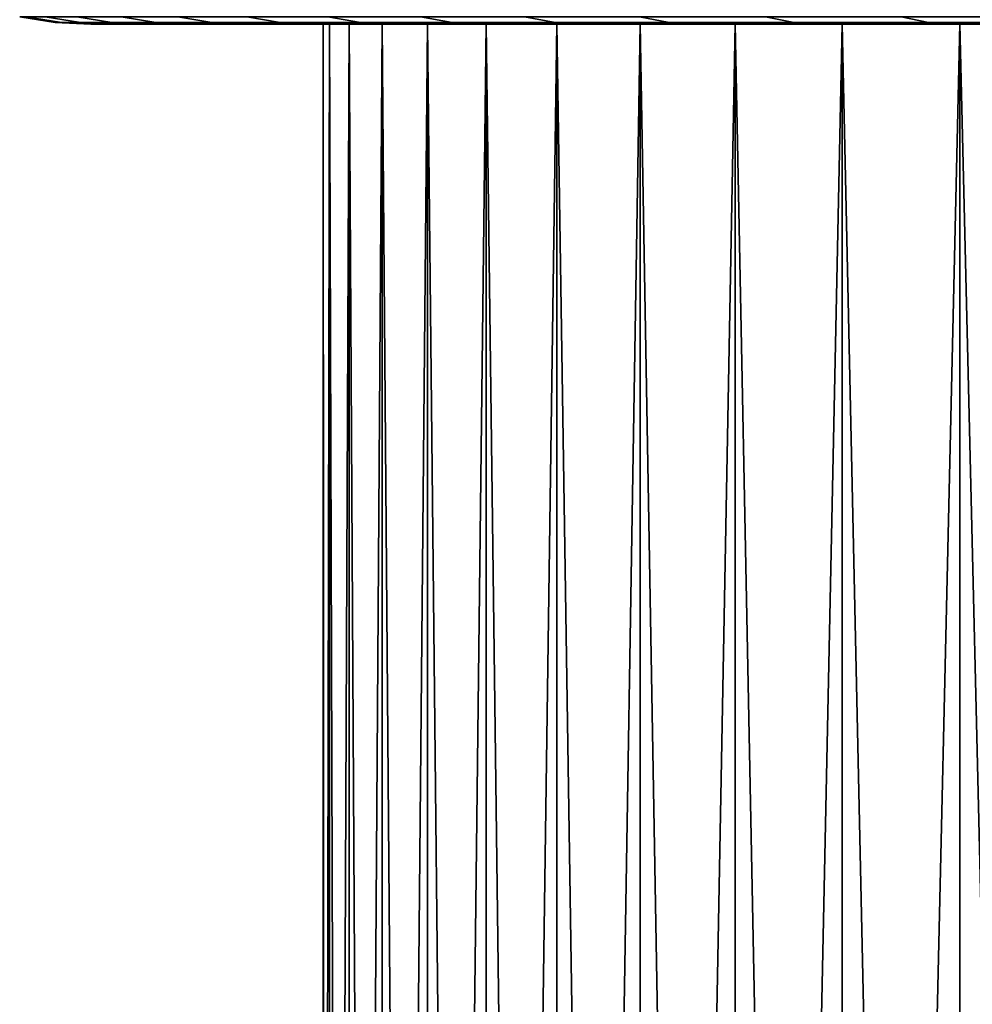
# Model space of a CAD drawing. Header units: metres. Extents: x -109 to 109, y -100 to 58.
# Tile 41 of 256: x -87.35 to -84.61, y 8.18 to 11.01. Entities that reach past the tile are written whole.
import ezdxf

# ---------------------------------------------------------------- set-up
doc = ezdxf.new("R2010")
doc.units = ezdxf.units.M
doc.layers.add('solid_21_062_100_XXX', color=7, linetype='CONTINUOUS')

msp = doc.modelspace()

# ---------------------------------------------------------------- linework, layer by layer
at = {"layer": 'solid_21_062_100_XXX'}
for points in [[(-87.350883, 11.021266), (-87.332527, 11.021266, -0.630923), (-87.230629, 11.005325, -0.624988), (-87.248817, 11.005325)], [(-87.332527, 11.021266, 0.630923), (-87.350883, 11.021266), (-87.248817, 11.005325), (-87.230629, 11.005325, 0.624988)], [(-87.332527, 11.021266, -0.630923), (-87.277512, 11.021266, -1.259711), (-87.17614, 11.005325, -1.247861), (-87.230629, 11.005325, -0.624988)], [(-87.277512, 11.021266, 1.259711), (-87.332527, 11.021266, 0.630923), (-87.230629, 11.005325, 0.624988), (-87.17614, 11.005325, 1.247861)], [(-87.277512, 11.021266, -1.259711), (-87.186035, 11.021266, -1.884236), (-87.085518, 11.005325, -1.866512), (-87.17614, 11.005325, -1.247861)], [(-87.186035, 11.021266, 1.884236), (-87.277512, 11.021266, 1.259711), (-87.17614, 11.005325, 1.247861), (-87.085518, 11.005325, 1.866512)], [(-87.248817, 11.005325), (-87.145752, 11, 0.000019), (-87.1409, 11, -0.321466), (-87.140892, 11, 0.321504)], [(-87.248817, 11.005325), (-87.230629, 11.005325, -0.624988), (-87.1409, 11, -0.321466), (-87.145752, 11, 0.000019)], [(-87.230629, 11.005325, 0.624988), (-87.248817, 11.005325), (-87.140892, 11, 0.321504)], [(-87.230629, 11.005325, -0.624988), (-87.17614, 11.005325, -1.247861), (-87.102081, 11, -0.963287), (-87.126335, 11, -0.642707)], [(-87.230629, 11.005325, -0.624988), (-87.126335, 11, -0.642707), (-87.1409, 11, -0.321466)], [(-87.230629, 11.005325, 0.624988), (-87.140892, 11, 0.321504), (-87.126328, 11, 0.642745)], [(-87.230629, 11.005325, 0.624988), (-87.126328, 11, 0.642745), (-87.102074, 11, 0.963325)], [(-87.17614, 11.005325, 1.247861), (-87.230629, 11.005325, 0.624988), (-87.102074, 11, 0.963325)], [(-87.186035, 11.021266, -1.884236), (-87.058395, 11.021266, -2.502386), (-86.959084, 11.005325, -2.478848), (-87.085518, 11.005325, -1.866512)], [(-87.058395, 11.021266, 2.502386), (-87.186035, 11.021266, 1.884236), (-87.085518, 11.005325, 1.866512), (-86.959084, 11.005325, 2.478848)], [(-87.17614, 11.005325, -1.247861), (-87.085518, 11.005325, -1.866512), (-87.024582, 11, -1.601614), (-87.068146, 11, -1.283073)], [(-87.17614, 11.005325, -1.247861), (-87.068146, 11, -1.283073), (-87.102081, 11, -0.963287)], [(-87.17614, 11.005325, 1.247861), (-87.102074, 11, 0.963325), (-87.068146, 11, 1.283111)], [(-87.17614, 11.005325, 1.247861), (-87.068146, 11, 1.283111), (-87.024574, 11, 1.601652)], [(-87.085518, 11.005325, 1.866512), (-87.17614, 11.005325, 1.247861), (-87.024574, 11, 1.601652)], [(-87.140892, 11, 0.321504), (-87.1409, 11, -0.321466), (-87.126335, 11, -0.642707)], [(-87.126328, 11, 0.642745), (-87.140892, 11, 0.321504), (-87.126335, 11, -0.642707)], [(-87.126328, 11, 0.642745), (-87.126335, 11, -0.642707), (-87.102081, 11, -0.963287)], [(-87.102074, 11, 0.963325), (-87.126328, 11, 0.642745), (-87.102081, 11, -0.963287)], [(-87.102074, 11, 0.963325), (-87.102081, 11, -0.963287), (-87.068146, 11, -1.283073)], [(-87.068146, 11, 1.283111), (-87.102074, 11, 0.963325), (-87.068146, 11, -1.283073)], [(-87.085518, 11.005325, -1.866512), (-86.959084, 11.005325, -2.478848), (-86.908684, 11, -2.234103), (-86.971413, 11, -1.918728)], [(-87.085518, 11.005325, -1.866512), (-86.971413, 11, -1.918728), (-87.024582, 11, -1.601614)], [(-87.085518, 11.005325, 1.866512), (-87.024574, 11, 1.601652), (-86.971405, 11, 1.918766)], [(-87.085518, 11.005325, 1.866512), (-86.971405, 11, 1.918766), (-86.908676, 11, 2.234141)], [(-86.959084, 11.005325, 2.478848), (-87.085518, 11.005325, 1.866512), (-86.908676, 11, 2.234141)], [(-87.068146, 11, 1.283111), (-87.068146, 11, -1.283073), (-87.024582, 11, -1.601614)], [(-87.024574, 11, 1.601652), (-87.068146, 11, 1.283111), (-87.024582, 11, -1.601614)], [(-87.058395, 11.021266, -2.502386), (-86.895035, 11.021266, -3.112068), (-86.797256, 11.005325, -3.082795), (-86.959084, 11.005325, -2.478848)], [(-86.895035, 11.021266, 3.112068), (-87.058395, 11.021266, 2.502386), (-86.959084, 11.005325, 2.478848), (-86.797256, 11.005325, 3.082795)], [(-87.024574, 11, 1.601652), (-87.024582, 11, -1.601614), (-86.971413, 11, -1.918728)], [(-86.971405, 11, 1.918766), (-87.024574, 11, 1.601652), (-86.971413, 11, -1.918728)], [(-86.971405, 11, 1.918766), (-86.971413, 11, -1.918728), (-86.908684, 11, -2.234103)], [(-86.908676, 11, 2.234141), (-86.971405, 11, 1.918766), (-86.908684, 11, -2.234103)], [(-86.959084, 11.005325, -2.478848), (-86.836479, 11, -2.54739), (-86.908684, 11, -2.234103)], [(-86.959084, 11.005325, -2.478848), (-86.797256, 11.005325, -3.082795), (-86.836479, 11, -2.54739)], [(-86.959084, 11.005325, 2.478848), (-86.908676, 11, 2.234141), (-86.836472, 11, 2.547427)], [(-86.959084, 11.005325, 2.478848), (-86.836472, 11, 2.547427), (-86.754814, 11, 2.858469)], [(-86.797256, 11.005325, 3.082795), (-86.959084, 11.005325, 2.478848), (-86.754814, 11, 2.858469)], [(-86.908676, 11, 2.234141), (-86.908684, 11, -2.234103), (-86.836479, 11, -2.54739)], [(-86.836472, 11, 2.547427), (-86.908676, 11, 2.234141), (-86.836479, 11, -2.54739)], [(-86.895035, 11.021266, -3.112068), (-86.696495, 11.021266, -3.711221), (-86.600586, 11.005325, -3.676311), (-86.797256, 11.005325, -3.082795)], [(-86.696495, 11.021266, 3.711221), (-86.895035, 11.021266, 3.112068), (-86.797256, 11.005325, 3.082795), (-86.600586, 11.005325, 3.676311)], [(-86.797256, 11.005325, -3.082795), (-86.754822, 11, -2.858433), (-86.836479, 11, -2.54739)], [(-86.836472, 11, 2.547427), (-86.836479, 11, -2.54739), (-86.754822, 11, -2.858433)], [(-86.754814, 11, 2.858469), (-86.836472, 11, 2.547427), (-86.754822, 11, -2.858433)], [(-86.797256, 11.005325, -3.082795), (-86.663834, 11, -3.166786), (-86.754822, 11, -2.858433)], [(-86.797256, 11.005325, -3.082795), (-86.600586, 11.005325, -3.676311), (-86.663834, 11, -3.166786)], [(-86.797256, 11.005325, 3.082795), (-86.754814, 11, 2.858469), (-86.663818, 11, 3.166822)], [(-86.797256, 11.005325, 3.082795), (-86.663818, 11, 3.166822), (-86.563538, 11, 3.472348)], [(-86.600586, 11.005325, 3.676311), (-86.797256, 11.005325, 3.082795), (-86.563538, 11, 3.472348)], [(-86.754814, 11, 2.858469), (-86.754822, 11, -2.858433), (-86.663834, 11, -3.166786)], [(-86.663818, 11, 3.166822), (-86.754814, 11, 2.858469), (-86.663834, 11, -3.166786)], [(-86.696495, 11.021266, -3.711221), (-86.463455, 11.021266, -4.297815), (-86.369736, 11.005325, -4.257389), (-86.600586, 11.005325, -3.676311)], [(-86.463455, 11.021266, 4.297815), (-86.696495, 11.021266, 3.711221), (-86.600586, 11.005325, 3.676311), (-86.369736, 11.005325, 4.257389)], [(-86.600586, 11.005325, -3.676311), (-86.563553, 11, -3.472313), (-86.663834, 11, -3.166786)], [(-86.663818, 11, 3.166822), (-86.663834, 11, -3.166786), (-86.563553, 11, -3.472313)], [(-86.563538, 11, 3.472348), (-86.663818, 11, 3.166822), (-86.563553, 11, -3.472313)], [(-86.600586, 11.005325, -3.676311), (-86.454102, 11, -3.774642), (-86.563553, 11, -3.472313)], [(-86.600586, 11.005325, -3.676311), (-86.369736, 11.005325, -4.257389), (-86.454102, 11, -3.774642)], [(-86.600586, 11.005325, 3.676311), (-86.563538, 11, 3.472348), (-86.454086, 11, 3.774677)], [(-86.600586, 11.005325, 3.676311), (-86.454086, 11, 3.774677), (-86.335556, 11, 4.073547)], [(-86.369736, 11.005325, 4.257389), (-86.600586, 11.005325, 3.676311), (-86.335556, 11, 4.073547)], [(-86.563553, 11, -3.472313), (-86.454102, 11, -3.774642), (-86.477501, 11), (-86.563538, 11, 3.472348)], [(-86.563538, 11, 3.472348), (-86.477501, 11), (-86.45858, 11, 0.614201)], [(-86.563538, 11, 3.472348), (-86.45858, 11, 0.614201), (-86.401878, 11, 1.226102), (-86.454086, 11, 3.774677)], [(-86.472771, 3.400415, 0.307258), (-86.458572, 3.400415, 0.614224), (-86.45858, 11, 0.614201), (-86.477501, 11)], [(-86.477501, 3.400415), (-86.472771, 3.400415, 0.307258), (-86.477501, 11)], [(-86.472771, 3.400415, -0.307258), (-86.477501, 3.400415), (-86.477501, 11), (-86.45858, 11, -0.614201)], [(-86.454102, 11, -3.774642), (-86.45858, 11, -0.614201), (-86.477501, 11)], [(-86.458572, 3.400415, -0.614224), (-86.472771, 3.400415, -0.307258), (-86.45858, 11, -0.614201)], [(-86.463455, 11.021266, -4.297815), (-86.196701, 11.021266, -4.869868), (-86.105492, 11.005325, -4.824059), (-86.369736, 11.005325, -4.257389)], [(-86.196701, 11.021266, 4.869868), (-86.463455, 11.021266, 4.297815), (-86.369736, 11.005325, 4.257389), (-86.105492, 11.005325, 4.824059)], [(-86.434937, 3.400415, 0.920608), (-86.401878, 3.400415, 1.226118), (-86.401878, 11, 1.226102), (-86.45858, 11, 0.614201)], [(-86.458572, 3.400415, 0.614224), (-86.434937, 3.400415, 0.920608), (-86.45858, 11, 0.614201)], [(-86.434937, 3.400415, -0.920608), (-86.458572, 3.400415, -0.614224), (-86.45858, 11, -0.614201), (-86.401878, 11, -1.226102)], [(-86.454102, 11, -3.774642), (-86.401878, 11, -1.226102), (-86.45858, 11, -0.614201)], [(-86.369736, 11.005325, -4.257389), (-86.335571, 11, -4.073512), (-86.454102, 11, -3.774642)], [(-86.454102, 11, -3.774642), (-86.335571, 11, -4.073512), (-86.30761, 11, -1.833364), (-86.401878, 11, -1.226102)], [(-86.454086, 11, 3.774677), (-86.401878, 11, 1.226102), (-86.30761, 11, 1.833364), (-86.335556, 11, 4.073547)], [(-86.401878, 3.400415, -1.226118), (-86.434937, 3.400415, -0.920608), (-86.401878, 11, -1.226102)], [(-86.359421, 3.400415, 1.530465), (-86.307617, 3.400415, 1.833361), (-86.30761, 11, 1.833364), (-86.401878, 11, 1.226102)], [(-86.401878, 3.400415, 1.226118), (-86.359421, 3.400415, 1.530465), (-86.401878, 11, 1.226102)], [(-86.359421, 3.400415, -1.530465), (-86.401878, 3.400415, -1.226118), (-86.401878, 11, -1.226102), (-86.30761, 11, -1.833364)], [(-86.369736, 11.005325, -4.257389), (-86.208046, 11, -4.368726), (-86.335571, 11, -4.073512)], [(-86.369736, 11.005325, -4.257389), (-86.105492, 11.005325, -4.824059), (-86.208046, 11, -4.368726)], [(-86.369736, 11.005325, 4.257389), (-86.335556, 11, 4.073547), (-86.208031, 11, 4.368761)], [(-86.369736, 11.005325, 4.257389), (-86.208031, 11, 4.368761), (-86.071686, 11, 4.659914)], [(-86.105492, 11.005325, 4.824059), (-86.369736, 11.005325, 4.257389), (-86.071686, 11, 4.659914)], [(-86.307617, 3.400415, -1.833361), (-86.359421, 3.400415, -1.530465), (-86.30761, 11, -1.833364)], [(-86.335571, 11, -4.073512), (-86.208046, 11, -4.368726), (-86.17614, 11, -2.433669), (-86.30761, 11, -1.833364)], [(-86.335556, 11, 4.073547), (-86.30761, 11, 1.833364), (-86.17614, 11, 2.433669), (-86.208031, 11, 4.368761)], [(-86.307617, 3.400415, 1.833361), (-86.246506, 3.400415, 2.134517), (-86.30761, 11, 1.833364)], [(-86.246506, 3.400415, -2.134517), (-86.307617, 3.400415, -1.833361), (-86.30761, 11, -1.833364), (-86.17614, 11, -2.433669)], [(-86.246506, 3.400415, 2.134517), (-86.176147, 3.400415, 2.433649), (-86.17614, 11, 2.433669), (-86.30761, 11, 1.833364)], [(-86.176147, 3.400415, -2.433649), (-86.246506, 3.400415, -2.134517), (-86.17614, 11, -2.433669)], [(-86.105492, 11.005325, -4.824059), (-86.071701, 11, -4.65988), (-86.208046, 11, -4.368726)], [(-86.208046, 11, -4.368726), (-86.071701, 11, -4.65988), (-86.007973, 11, -3.024724), (-86.17614, 11, -2.433669)], [(-86.208031, 11, 4.368761), (-86.17614, 11, 2.433669), (-86.007973, 11, 3.024724), (-86.071686, 11, 4.659914)], [(-86.196701, 11.021266, -4.869868), (-85.897141, 11.021266, -5.425442), (-85.808746, 11.005325, -5.374408), (-86.105492, 11.005325, -4.824059)], [(-85.897141, 11.021266, 5.425442), (-86.196701, 11.021266, 4.869868), (-86.105492, 11.005325, 4.824059), (-85.808746, 11.005325, 5.374408)], [(-86.176147, 3.400415, 2.433649), (-86.096619, 3.400415, 2.730473), (-86.17614, 11, 2.433669)], [(-86.096619, 3.400415, -2.730473), (-86.176147, 3.400415, -2.433649), (-86.17614, 11, -2.433669), (-86.007973, 11, -3.024724)], [(-86.096619, 3.400415, 2.730473), (-86.00798, 3.400415, 3.024706), (-86.007973, 11, 3.024724), (-86.17614, 11, 2.433669)], [(-86.105492, 11.005325, -4.824059), (-85.92659, 11, -4.946857), (-86.071701, 11, -4.65988)], [(-86.105492, 11.005325, -4.824059), (-85.808746, 11.005325, -5.374408), (-85.92659, 11, -4.946857)], [(-86.105492, 11.005325, 4.824059), (-86.071686, 11, 4.659914), (-85.926575, 11, 4.946891)], [(-86.105492, 11.005325, 4.824059), (-85.926575, 11, 4.946891), (-85.772888, 11, 5.229298)], [(-85.808746, 11.005325, 5.374408), (-86.105492, 11.005325, 4.824059), (-85.772888, 11, 5.229298)], [(-86.00798, 3.400415, -3.024706), (-86.096619, 3.400415, -2.730473), (-86.007973, 11, -3.024724)], [(-86.071701, 11, -4.65988), (-85.92659, 11, -4.946857), (-85.803749, 11, -3.604278), (-86.007973, 11, -3.024724)], [(-86.071686, 11, 4.659914), (-86.007973, 11, 3.024724), (-85.803749, 11, 3.604278), (-85.926575, 11, 4.946891)], [(-86.00798, 3.400415, 3.024706), (-85.910324, 3.400415, 3.31607), (-86.007973, 11, 3.024724)], [(-85.910324, 3.400415, -3.31607), (-86.00798, 3.400415, -3.024706), (-86.007973, 11, -3.024724), (-85.803749, 11, -3.604278)], [(-85.910324, 3.400415, 3.31607), (-85.803741, 3.400415, 3.604289), (-85.803749, 11, 3.604278), (-86.007973, 11, 3.024724)], [(-85.808746, 11.005325, -5.374408), (-85.772903, 11, -5.229265), (-85.92659, 11, -4.946857)], [(-85.92659, 11, -4.946857), (-85.772903, 11, -5.229265), (-85.803749, 11, -3.604278)], [(-85.926575, 11, 4.946891), (-85.803749, 11, 3.604278), (-85.564224, 11, 4.170178), (-85.772888, 11, 5.229298)], [(-85.803741, 3.400415, -3.604289), (-85.910324, 3.400415, -3.31607), (-85.803749, 11, -3.604278)], [(-85.897141, 11.021266, -5.425442), (-85.565781, 11.021266, -5.962658), (-85.480507, 11.005325, -5.906571), (-85.808746, 11.005325, -5.374408)], [(-85.565781, 11.021266, 5.962658), (-85.897141, 11.021266, 5.425442), (-85.808746, 11.005325, 5.374408), (-85.480507, 11.005325, 5.906571)], [(-85.808746, 11.005325, -5.374408), (-85.610756, 11, -5.506917), (-85.772903, 11, -5.229265)], [(-85.808746, 11.005325, -5.374408), (-85.480507, 11.005325, -5.906571), (-85.610756, 11, -5.506917)], [(-85.808746, 11.005325, 5.374408), (-85.772888, 11, 5.229298), (-85.610741, 11, 5.506949)], [(-85.808746, 11.005325, 5.374408), (-85.610741, 11, 5.506949), (-85.440254, 11, 5.779605)], [(-85.480507, 11.005325, 5.906571), (-85.808746, 11.005325, 5.374408), (-85.440254, 11, 5.779605)], [(-85.688332, 3.400415, 3.889089), (-85.564209, 3.400415, 4.170199), (-85.564224, 11, 4.170178), (-85.803749, 11, 3.604278)], [(-85.803741, 3.400415, 3.604289), (-85.688332, 3.400415, 3.889089), (-85.803749, 11, 3.604278)], [(-85.688332, 3.400415, -3.889089), (-85.803741, 3.400415, -3.604289), (-85.803749, 11, -3.604278), (-85.564224, 11, -4.170178)], [(-85.772903, 11, -5.229265), (-85.610756, 11, -5.506917), (-85.564224, 11, -4.170178), (-85.803749, 11, -3.604278)], [(-85.610741, 11, 5.506949), (-85.772888, 11, 5.229298), (-85.564224, 11, 4.170178)], [(-85.564209, 3.400415, -4.170199), (-85.688332, 3.400415, -3.889089), (-85.564224, 11, -4.170178)], [(-85.480507, 11.005325, -5.906571), (-85.440277, 11, -5.779573), (-85.610756, 11, -5.506917)], [(-85.610756, 11, -5.506917), (-85.440277, 11, -5.779573), (-85.290306, 11, -4.720281), (-85.564224, 11, -4.170178)], [(-85.610741, 11, 5.506949), (-85.564224, 11, 4.170178), (-85.290306, 11, 4.720281), (-85.440254, 11, 5.779605)], [(-85.565781, 11.021266, -5.962658), (-85.203743, 11.021266, -6.479698), (-85.121872, 11.005325, -6.418747), (-85.480507, 11.005325, -5.906571)], [(-85.203743, 11.021266, 6.479698), (-85.565781, 11.021266, 5.962658), (-85.480507, 11.005325, 5.906571), (-85.121872, 11.005325, 6.418747)], [(-85.431488, 3.400415, 4.447354), (-85.290298, 3.400415, 4.720291), (-85.290306, 11, 4.720281), (-85.564224, 11, 4.170178)], [(-85.564209, 3.400415, 4.170199), (-85.431488, 3.400415, 4.447354), (-85.564224, 11, 4.170178)], [(-85.431488, 3.400415, -4.447354), (-85.564209, 3.400415, -4.170199), (-85.564224, 11, -4.170178), (-85.290306, 11, -4.720281)], [(-85.480507, 11.005325, -5.906571), (-85.261681, 11, -6.0469), (-85.440277, 11, -5.779573)], [(-85.480507, 11.005325, -5.906571), (-85.121872, 11.005325, -6.418747), (-85.261681, 11, -6.0469)], [(-85.480507, 11.005325, 5.906571), (-85.440254, 11, 5.779605), (-85.261658, 11, 6.046932)], [(-85.121872, 11.005325, 6.418747), (-85.480507, 11.005325, 5.906571), (-85.261658, 11, 6.046932), (-85.07502, 11, 6.30881)], [(-85.440277, 11, -5.779573), (-85.261681, 11, -6.0469), (-85.290306, 11, -4.720281)], [(-85.440254, 11, 5.779605), (-85.290306, 11, 4.720281), (-84.983032, 11, 5.252485), (-85.261658, 11, 6.046932)], [(-85.290298, 3.400415, -4.720291), (-85.431488, 3.400415, -4.447354), (-85.290306, 11, -4.720281)], [(-85.14077, 3.400415, 4.98875), (-84.98304, 3.400415, 5.252477), (-84.983032, 11, 5.252485), (-85.290306, 11, 4.720281)], [(-85.290298, 3.400415, 4.720291), (-85.14077, 3.400415, 4.98875), (-85.290306, 11, 4.720281)], [(-85.14077, 3.400415, -4.98875), (-85.290298, 3.400415, -4.720291), (-85.290306, 11, -4.720281), (-84.983032, 11, -5.252485)], [(-85.261681, 11, -6.0469), (-85.075043, 11, -6.308779), (-84.983032, 11, -5.252485), (-85.290306, 11, -4.720281)], [(-85.121872, 11.005325, -6.418747), (-85.075043, 11, -6.308779), (-85.261681, 11, -6.0469)], [(-85.07502, 11, 6.30881), (-85.261658, 11, 6.046932), (-84.983032, 11, 5.252485)], [(-85.203743, 11.021266, -6.479698), (-84.812256, 11.021266, -6.974813), (-84.73407, 11.005325, -6.909205), (-85.121872, 11.005325, -6.418747)], [(-84.812256, 11.021266, 6.974813), (-85.203743, 11.021266, 6.479698), (-85.121872, 11.005325, 6.418747), (-84.73407, 11.005325, 6.909205)], [(-84.98304, 3.400415, -5.252477), (-85.14077, 3.400415, -4.98875), (-84.983032, 11, -5.252485)], [(-85.121872, 11.005325, -6.418747), (-84.88063, 11, -6.564836), (-85.075043, 11, -6.308779)], [(-85.121872, 11.005325, -6.418747), (-84.73407, 11.005325, -6.909205), (-84.88063, 11, -6.564836)], [(-85.121872, 11.005325, 6.418747), (-85.07502, 11, 6.30881), (-84.880608, 11, 6.564866)], [(-84.73407, 11.005325, 6.909205), (-85.121872, 11.005325, 6.418747), (-84.880608, 11, 6.564866), (-84.67852, 11, 6.814971)], [(-85.075043, 11, -6.308779), (-84.88063, 11, -6.564836), (-84.983032, 11, -5.252485)], [(-85.07502, 11, 6.30881), (-84.983032, 11, 5.252485), (-84.643593, 11, 5.764756), (-84.880608, 11, 6.564866)], [(-84.98304, 3.400415, 5.252477), (-84.817268, 3.400415, 5.511221), (-84.983032, 11, 5.252485)], [(-84.817268, 3.400415, -5.511221), (-84.98304, 3.400415, -5.252477), (-84.983032, 11, -5.252485), (-84.643593, 11, -5.764756)], [(-84.817268, 3.400415, 5.511221), (-84.643608, 3.400415, 5.764739), (-84.643593, 11, 5.764756), (-84.983032, 11, 5.252485)], [(-84.88063, 11, -6.564836), (-84.678543, 11, -6.814942), (-84.643593, 11, -5.764756), (-84.983032, 11, -5.252485)], [(-84.73407, 11.005325, -6.909205), (-84.678543, 11, -6.814942), (-84.88063, 11, -6.564836)], [(-84.67852, 11, 6.814971), (-84.880608, 11, 6.564866), (-84.643593, 11, 5.764756)], [(-84.643608, 3.400415, -5.764739), (-84.817268, 3.400415, -5.511221), (-84.643593, 11, -5.764756)], [(-84.812256, 11.021266, -6.974813), (-84.392647, 11.021266, -7.446328), (-84.318405, 11.005325, -7.376285), (-84.73407, 11.005325, -6.909205)], [(-84.392647, 11.021266, 7.446328), (-84.812256, 11.021266, 6.974813), (-84.73407, 11.005325, 6.909205), (-84.318405, 11.005325, 7.376285)], [(-84.73407, 11.005325, -6.909205), (-84.469002, 11, -7.058822), (-84.678543, 11, -6.814942)], [(-84.73407, 11.005325, -6.909205), (-84.318405, 11.005325, -7.376285), (-84.469002, 11, -7.058822)], [(-84.73407, 11.005325, 6.909205), (-84.67852, 11, 6.814971), (-84.468979, 11, 7.058851)], [(-84.318405, 11.005325, 7.376285), (-84.73407, 11.005325, 6.909205), (-84.468979, 11, 7.058851), (-84.252197, 11, 7.296264)], [(-84.678543, 11, -6.814942), (-84.469002, 11, -7.058822), (-84.27327, 11, -6.255141), (-84.643593, 11, -5.764756)], [(-84.67852, 11, 6.814971), (-84.643593, 11, 5.764756), (-84.27327, 11, 6.255141), (-84.468979, 11, 7.058851)], [(-84.643608, 3.400415, 5.764739), (-84.462219, 3.400415, 6.012787), (-84.643593, 11, 5.764756)], [(-84.462219, 3.400415, -6.012787), (-84.643608, 3.400415, -5.764739), (-84.643593, 11, -5.764756), (-84.27327, 11, -6.255141)], [(-84.462219, 3.400415, 6.012787), (-84.273277, 3.400415, 6.255132), (-84.27327, 11, 6.255141), (-84.643593, 11, 5.764756)]]:
    msp.add_3dface(points, dxfattribs=at)

doc.saveas('drawing.dxf')
